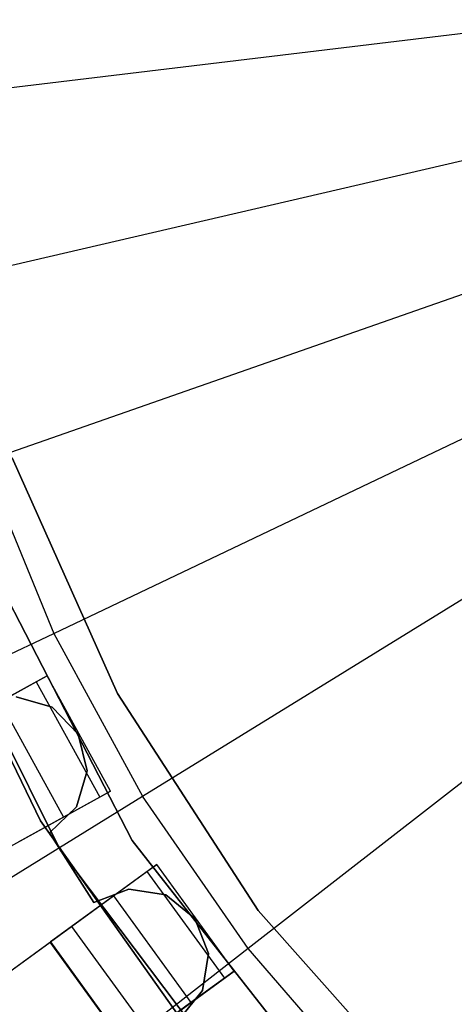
# Model space of a CAD drawing. Extents: x 0 to 27.3, y 0 to 27.3.
# Tile 26 of 117: x 11.251 to 11.911, y 11.949 to 13.444. Entities that reach past the tile are written whole.
import ezdxf

# ---------------------------------------------------------------- set-up
doc = ezdxf.new("R2010")
doc.units = 0
doc.header["$LTSCALE"] = 2.54
doc.layers.get('0').update_dxf_attribs({"color": 13, "linetype": 'CONTINUOUS'})

# ---------------------------------------------------------------- blocks, each defined once
blk = doc.blocks.new('SPUMPKIN_S_PM_STL_1')
at = {"color": 0}
for p, q in [((17.1123, 13.4618, 223.1675), (18.1392, 13.585, 223.0262)), ((17.1123, 13.4618, 223.1675), (18.1392, 13.585, 223.0262)), ((17.1609, 13.1844, 223.1675), (18.1684, 13.4179, 223.0262)), ((17.1609, 13.1844, 223.1675), (18.1684, 13.4179, 223.0262)), ((17.2392, 12.914, 223.1675), (18.2156, 13.255, 223.0262)), ((17.2392, 12.914, 223.1675), (18.2156, 13.255, 223.0262)), ((17.3463, 12.6535, 223.1675), (18.2801, 13.0981, 223.0262)), ((17.3463, 12.6535, 223.1675), (18.2801, 13.0981, 223.0262)), ((17.4809, 12.4062, 223.1675), (18.3612, 12.9491, 223.0262)), ((17.4809, 12.4062, 223.1675), (18.3612, 12.9491, 223.0262)), ((17.2392, 12.914, 223.1675), (17.3463, 12.6535, 223.1675)), ((17.2392, 12.914, 223.1675), (17.3463, 12.6535, 223.1675)), ((17.2828, 12.92, 27.3954), (17.4432, 12.562, 27.3954)), ((17.4432, 12.562, 28.3954), (17.2828, 12.92, 28.3954)), ((17.2828, 12.92, 27.3954), (17.4432, 12.562, 27.3954)), ((17.4432, 12.562, 28.3954), (17.2828, 12.92, 28.3954)), ((18.4579, 12.8098, 223.0262), (17.6415, 12.1749, 223.1675)), ((18.4579, 12.8098, 223.0262), (17.6415, 12.1749, 223.1675)), ((17.4652, 12.3388, 34.5955), (17.2343, 12.7866, 34.5955)), ((17.2343, 12.7866, 26.0955), (17.4652, 12.3388, 26.0955)), ((17.2343, 12.7866, 26.0955), (17.4652, 12.3388, 26.0955)), ((17.4652, 12.3388, 34.5955), (17.2343, 12.7866, 34.5955)), ((17.1276, 12.7777, 34.0955), (17.3262, 12.3688, 34.0955)), ((17.3262, 12.3688, 34.1955), (17.1276, 12.7777, 34.1955)), ((17.3262, 12.3688, 34.1955), (17.1276, 12.7777, 34.1955)), ((17.1276, 12.7777, 34.0955), (17.3262, 12.3688, 34.0955)), ((17.1302, 12.778, 34.5955), (17.3564, 12.3238, 34.5955)), ((17.3564, 12.3238, 26.0955), (17.1302, 12.778, 26.0955)), ((17.1302, 12.778, 34.5955), (17.3564, 12.3238, 34.5955)), ((17.3564, 12.3238, 26.0955), (17.1302, 12.778, 26.0955)), ((16.4233, 12.2141, 223.3786), (17.3463, 12.6535, 223.1675)), ((16.4233, 12.2141, 223.3786), (17.3463, 12.6535, 223.1675)), ((17.3463, 12.6535, 223.1675), (17.4809, 12.4062, 223.1675)), ((17.3463, 12.6535, 223.1675), (17.4809, 12.4062, 223.1675)), ((17.336, 12.589, 90.6209), (17.1607, 12.4926, 90.6209)), ((17.336, 12.589, 90.6209), (17.1607, 12.4926, 90.6209)), ((17.3197, 12.58, 90.2374), (17.336, 12.589, 90.3215)), ((17.3197, 12.58, 90.2374), (17.336, 12.589, 90.3215)), ((17.4323, 12.4137, 90.6209), (17.336, 12.589, 90.6209)), ((17.4323, 12.4137, 90.3215), (17.336, 12.589, 90.3215)), ((17.336, 12.589, 90.3215), (17.336, 12.589, 90.6209)), ((17.4323, 12.4137, 90.6209), (17.336, 12.589, 90.6209)), ((17.336, 12.589, 90.3215), (17.336, 12.589, 90.6209)), ((17.4323, 12.4137, 90.3215), (17.336, 12.589, 90.3215)), ((17.2645, 12.5497, 90.1604), (17.3197, 12.58, 90.2374)), ((17.2645, 12.5497, 90.1604), (17.3197, 12.58, 90.2374)), ((17.3197, 12.58, 90.2374), (17.4161, 12.4048, 90.2374)), ((17.3197, 12.58, 90.2374), (17.4161, 12.4048, 90.2374)), ((17.3437, 12.5414, 90.5709), (17.2891, 12.5572, 90.5709)), ((17.2891, 12.5572, 90.3709), (17.3437, 12.5414, 90.3709)), ((17.2891, 12.5572, 90.3709), (17.3437, 12.5414, 90.3709)), ((17.3437, 12.5414, 90.5709), (17.2891, 12.5572, 90.5709)), ((17.4432, 12.562, 27.3954), (17.4432, 12.562, 28.3954)), ((17.4432, 12.562, 27.3954), (17.6565, 12.2327, 27.3954)), ((17.6565, 12.2327, 28.3954), (17.4432, 12.562, 28.3954)), ((17.4432, 12.562, 27.3954), (17.4432, 12.562, 28.3954)), ((17.4432, 12.562, 27.3954), (17.6565, 12.2327, 27.3954)), ((17.6565, 12.2327, 28.3954), (17.4432, 12.562, 28.3954)), ((17.2645, 12.5497, 90.1604), (17.3608, 12.3744, 90.1604)), ((17.2645, 12.5497, 90.1604), (17.3608, 12.3744, 90.1604)), ((17.3832, 12.5003, 90.5709), (17.3437, 12.5414, 90.5709)), ((17.3437, 12.5414, 90.5709), (17.3437, 12.5414, 90.3709)), ((17.3437, 12.5414, 90.3709), (17.3832, 12.5003, 90.3709)), ((17.3437, 12.5414, 90.5709), (17.3437, 12.5414, 90.3709)), ((17.3437, 12.5414, 90.3709), (17.3832, 12.5003, 90.3709)), ((17.3832, 12.5003, 90.5709), (17.3437, 12.5414, 90.5709)), ((17.3967, 12.445, 90.5709), (17.3832, 12.5003, 90.5709)), ((17.3832, 12.5003, 90.5709), (17.3832, 12.5003, 90.3709)), ((17.3832, 12.5003, 90.3709), (17.3967, 12.445, 90.3709)), ((17.3832, 12.5003, 90.5709), (17.3832, 12.5003, 90.3709)), ((17.3832, 12.5003, 90.3709), (17.3967, 12.445, 90.3709)), ((17.3967, 12.445, 90.5709), (17.3832, 12.5003, 90.5709)), ((17.3809, 12.3903, 90.5709), (17.3967, 12.445, 90.5709)), ((17.3967, 12.445, 90.3709), (17.3809, 12.3903, 90.3709)), ((17.3967, 12.445, 90.3709), (17.3809, 12.3903, 90.3709)), ((17.3809, 12.3903, 90.5709), (17.3967, 12.445, 90.5709)), ((17.3967, 12.445, 90.5709), (17.3967, 12.445, 90.3709)), ((17.3967, 12.445, 90.5709), (17.3967, 12.445, 90.3709)), ((16.6108, 11.8695, 223.3786), (17.4809, 12.4062, 223.1675)), ((16.6108, 11.8695, 223.3786), (17.4809, 12.4062, 223.1675)), ((17.2571, 12.3174, 90.6209), (17.4323, 12.4137, 90.6209)), ((17.2571, 12.3174, 90.6209), (17.4323, 12.4137, 90.6209)), ((17.4323, 12.4137, 90.3215), (17.4161, 12.4048, 90.2374)), ((17.4323, 12.4137, 90.3215), (17.4161, 12.4048, 90.2374)), ((17.4323, 12.4137, 90.6209), (17.4323, 12.4137, 90.3215)), ((17.4323, 12.4137, 90.6209), (17.4323, 12.4137, 90.3215)), ((17.6415, 12.1749, 223.1675), (17.4809, 12.4062, 223.1675)), ((17.6415, 12.1749, 223.1675), (17.4809, 12.4062, 223.1675)), ((17.4161, 12.4048, 90.2374), (17.3608, 12.3744, 90.1604)), ((17.4161, 12.4048, 90.2374), (17.3608, 12.3744, 90.1604)), ((17.3398, 12.3509, 90.5709), (17.3809, 12.3903, 90.5709)), ((17.3809, 12.3903, 90.3709), (17.3398, 12.3509, 90.3709)), ((17.3809, 12.3903, 90.3709), (17.3398, 12.3509, 90.3709)), ((17.3398, 12.3509, 90.5709), (17.3809, 12.3903, 90.5709)), ((17.3809, 12.3903, 90.5709), (17.3809, 12.3903, 90.3709)), ((17.3809, 12.3903, 90.5709), (17.3809, 12.3903, 90.3709)), ((17.3608, 12.3744, 90.1604), (17.2922, 12.3367, 90.1256)), ((17.3608, 12.3744, 90.1604), (17.2922, 12.3367, 90.1256)), ((17.3262, 12.3688, 34.0955), (17.5893, 11.9981, 34.0955)), ((17.5893, 11.9981, 34.1955), (17.3262, 12.3688, 34.1955)), ((17.3262, 12.3688, 34.1955), (17.3262, 12.3688, 34.0955)), ((17.3262, 12.3688, 34.1955), (17.3262, 12.3688, 34.0955)), ((17.5893, 11.9981, 34.1955), (17.3262, 12.3688, 34.1955)), ((17.3262, 12.3688, 34.0955), (17.5893, 11.9981, 34.0955)), ((17.4071, 12.2449, 90.5709), (17.3398, 12.3509, 90.5709)), ((17.3398, 12.3509, 90.5709), (17.3398, 12.3509, 90.3709)), ((17.3398, 12.3509, 90.3709), (17.4071, 12.2449, 90.3709)), ((17.3398, 12.3509, 90.5709), (17.3398, 12.3509, 90.3709)), ((17.3398, 12.3509, 90.3709), (17.4071, 12.2449, 90.3709)), ((17.4071, 12.2449, 90.5709), (17.3398, 12.3509, 90.5709)), ((17.7766, 11.9428, 34.5955), (17.4652, 12.3388, 34.5955)), ((17.4652, 12.3388, 26.0955), (17.7766, 11.9428, 26.0955)), ((17.4652, 12.3388, 26.0955), (17.7766, 11.9428, 26.0955)), ((17.4652, 12.3388, 26.0955), (17.4652, 12.3388, 34.5955)), ((17.7766, 11.9428, 34.5955), (17.4652, 12.3388, 34.5955)), ((17.4652, 12.3388, 26.0955), (17.4652, 12.3388, 34.5955)), ((17.3564, 12.3238, 34.5955), (17.6622, 11.9188, 34.5955)), ((17.6622, 11.9188, 26.0955), (17.3564, 12.3238, 26.0955)), ((17.3564, 12.3238, 34.5955), (17.6622, 11.9188, 34.5955)), ((17.3564, 12.3238, 34.5955), (17.3564, 12.3238, 26.0955)), ((17.6622, 11.9188, 26.0955), (17.3564, 12.3238, 26.0955)), ((17.3564, 12.3238, 34.5955), (17.3564, 12.3238, 26.0955)), ((17.5028, 12.3027, 90.6209), (17.341, 12.1852, 90.6209)), ((17.5028, 12.3027, 90.6209), (17.341, 12.1852, 90.6209)), ((17.4878, 12.2918, 90.2374), (17.5028, 12.3027, 90.3215)), ((17.4878, 12.2918, 90.2374), (17.5028, 12.3027, 90.3215)), ((17.6203, 12.1409, 90.6209), (17.5028, 12.3027, 90.6209)), ((17.6203, 12.1409, 90.3215), (17.5028, 12.3027, 90.3215)), ((17.5028, 12.3027, 90.3215), (17.5028, 12.3027, 90.6209)), ((17.6203, 12.1409, 90.6209), (17.5028, 12.3027, 90.6209)), ((17.5028, 12.3027, 90.3215), (17.5028, 12.3027, 90.6209)), ((17.6203, 12.1409, 90.3215), (17.5028, 12.3027, 90.3215)), ((17.4368, 12.2548, 90.1604), (17.4878, 12.2918, 90.2374)), ((17.4368, 12.2548, 90.1604), (17.4878, 12.2918, 90.2374)), ((17.4878, 12.2918, 90.2374), (17.6053, 12.13, 90.2374)), ((17.4878, 12.2918, 90.2374), (17.6053, 12.13, 90.2374)), ((17.4602, 12.2653, 90.5709), (17.4071, 12.2449, 90.5709)), ((17.4071, 12.2449, 90.3709), (17.4602, 12.2653, 90.3709)), ((17.4071, 12.2449, 90.3709), (17.4602, 12.2653, 90.3709)), ((17.4602, 12.2653, 90.5709), (17.4071, 12.2449, 90.5709)), ((17.5165, 12.2564, 90.5709), (17.4602, 12.2653, 90.5709)), ((17.4602, 12.2653, 90.5709), (17.4602, 12.2653, 90.3709)), ((17.4602, 12.2653, 90.3709), (17.5165, 12.2564, 90.3709)), ((17.4602, 12.2653, 90.5709), (17.4602, 12.2653, 90.3709)), ((17.4602, 12.2653, 90.3709), (17.5165, 12.2564, 90.3709)), ((17.5165, 12.2564, 90.5709), (17.4602, 12.2653, 90.5709)), ((17.5607, 12.2206, 90.5709), (17.5165, 12.2564, 90.5709)), ((17.5165, 12.2564, 90.5709), (17.5165, 12.2564, 90.3709)), ((17.5165, 12.2564, 90.3709), (17.5607, 12.2206, 90.3709)), ((17.5165, 12.2564, 90.5709), (17.5165, 12.2564, 90.3709)), ((17.5165, 12.2564, 90.3709), (17.5607, 12.2206, 90.3709)), ((17.5607, 12.2206, 90.5709), (17.5165, 12.2564, 90.5709)), ((17.3734, 12.2087, 90.1256), (17.4368, 12.2548, 90.1604)), ((17.3734, 12.2087, 90.1256), (17.4368, 12.2548, 90.1604)), ((17.4071, 12.2449, 90.5709), (17.4071, 12.2449, 90.3709)), ((17.4071, 12.2449, 90.5709), (17.4071, 12.2449, 90.3709)), ((17.4368, 12.2548, 90.1604), (17.5543, 12.0929, 90.1604)), ((17.4368, 12.2548, 90.1604), (17.5543, 12.0929, 90.1604)), ((17.6565, 12.2327, 27.3954), (17.6565, 12.2327, 28.3954)), ((17.6565, 12.2327, 27.3954), (17.9175, 11.9398, 27.3954)), ((17.9175, 11.9398, 28.3954), (17.6565, 12.2327, 28.3954)), ((17.6565, 12.2327, 27.3954), (17.6565, 12.2327, 28.3954)), ((17.6565, 12.2327, 27.3954), (17.9175, 11.9398, 27.3954)), ((17.9175, 11.9398, 28.3954), (17.6565, 12.2327, 28.3954)), ((17.5811, 12.1675, 90.5709), (17.5607, 12.2206, 90.5709)), ((17.5607, 12.2206, 90.5709), (17.5607, 12.2206, 90.3709)), ((17.5607, 12.2206, 90.3709), (17.5811, 12.1675, 90.3709)), ((17.5607, 12.2206, 90.5709), (17.5607, 12.2206, 90.3709)), ((17.5607, 12.2206, 90.3709), (17.5811, 12.1675, 90.3709)), ((17.5811, 12.1675, 90.5709), (17.5607, 12.2206, 90.5709)), ((15.3584, 10.7447, 89.4154), (17.3734, 12.2087, 90.1256)), ((15.3584, 10.7447, 89.4154), (17.3734, 12.2087, 90.1256)), ((17.3734, 12.2087, 90.1256), (17.4909, 12.0469, 90.1256)), ((17.3734, 12.2087, 90.1256), (17.4909, 12.0469, 90.1256)), ((15.3136, 10.7121, 89.6081), (17.3405, 12.1848, 90.3214)), ((15.3136, 10.7121, 89.6081), (17.3405, 12.1848, 90.3214)), ((17.3405, 12.1848, 90.3214), (17.341, 12.1852, 90.6209)), ((17.3405, 12.1848, 90.3214), (17.341, 12.1852, 90.6209)), ((17.4581, 12.023, 90.3214), (17.3405, 12.1848, 90.3214)), ((17.4581, 12.023, 90.3214), (17.3405, 12.1848, 90.3214)), ((17.341, 12.1852, 90.6209), (17.4585, 12.0233, 90.6209)), ((17.341, 12.1852, 90.6209), (17.4585, 12.0233, 90.6209)), ((17.6415, 12.1749, 223.1675), (16.8346, 11.5473, 223.3786)), ((17.6415, 12.1749, 223.1675), (16.8346, 11.5473, 223.3786)), ((17.5722, 12.1112, 90.5709), (17.5811, 12.1675, 90.5709)), ((17.5811, 12.1675, 90.3709), (17.5722, 12.1112, 90.3709)), ((17.5811, 12.1675, 90.3709), (17.5722, 12.1112, 90.3709)), ((17.5722, 12.1112, 90.5709), (17.5811, 12.1675, 90.5709)), ((17.5811, 12.1675, 90.5709), (17.5811, 12.1675, 90.3709)), ((17.5811, 12.1675, 90.5709), (17.5811, 12.1675, 90.3709)), ((17.8262, 11.9623, 223.1675), (17.6415, 12.1749, 223.1675)), ((17.8262, 11.9623, 223.1675), (17.6415, 12.1749, 223.1675)), ((17.4585, 12.0233, 90.6209), (17.6203, 12.1409, 90.6209)), ((17.4585, 12.0233, 90.6209), (17.6203, 12.1409, 90.6209)), ((17.6203, 12.1409, 90.3215), (17.6053, 12.13, 90.2374)), ((17.6203, 12.1409, 90.3215), (17.6053, 12.13, 90.2374)), ((17.6203, 12.1409, 90.6209), (17.6203, 12.1409, 90.3215)), ((17.6203, 12.1409, 90.6209), (17.6203, 12.1409, 90.3215)), ((17.6053, 12.13, 90.2374), (17.5543, 12.0929, 90.1604)), ((17.6053, 12.13, 90.2374), (17.5543, 12.0929, 90.1604)), ((17.5364, 12.067, 90.5709), (17.5722, 12.1112, 90.5709)), ((17.5722, 12.1112, 90.3709), (17.5364, 12.067, 90.3709)), ((17.5722, 12.1112, 90.3709), (17.5364, 12.067, 90.3709)), ((17.5364, 12.067, 90.5709), (17.5722, 12.1112, 90.5709)), ((17.5722, 12.1112, 90.5709), (17.5722, 12.1112, 90.3709)), ((17.5722, 12.1112, 90.5709), (17.5722, 12.1112, 90.3709)), ((17.5543, 12.0929, 90.1604), (17.4909, 12.0469, 90.1256)), ((17.5543, 12.0929, 90.1604), (17.4909, 12.0469, 90.1256))]:
    blk.add_line(p, q, dxfattribs=at)

msp = doc.modelspace()

# ---------------------------------------------------------------- block references
at = {"color": 253}
msp.add_blockref('SPUMPKIN_S_PM_STL_1', (-6.0437, -0.1414, -26.0955), dxfattribs=at)

doc.saveas('drawing.dxf')
